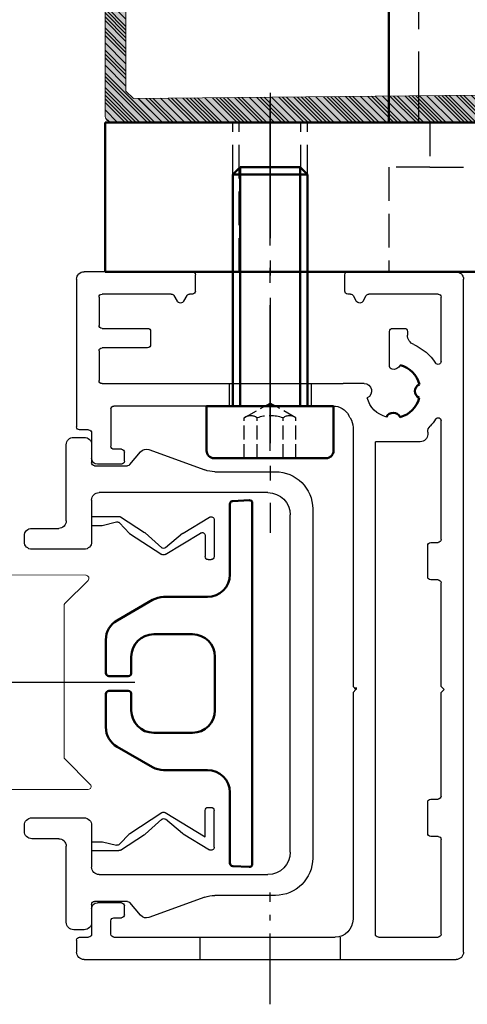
# Model space of a CAD drawing. Header units: inches. Extents: x 44881 to 156022, y 58140 to 83978.
# Tile 80 of 173: x 97431 to 97461, y 72364 to 72430. Entities that reach past the tile are written whole.
import ezdxf

# ---------------------------------------------------------------- set-up
doc = ezdxf.new("R2010")
doc.units = ezdxf.units.IN
for name, pattern in [('AM_DIN_F_W050', [6.25, 4.75, -1.5]), ('AM_DIN_F_W050x2', [3.125, 2.25, -0.875]), ('AM_DIN_G_W050', [13.75, 9.75, -1.5, 1, -1.5]), ('AM_DIN_G_W050x2', [6.875, 4.75, -0.875, 0.375, -0.875]), ('CENTER', [7, 4, -1, 1, -1])]:
    doc.linetypes.add(name, pattern=pattern)
for name, color, linetype, lineweight in [('!_A_01_TENKÁ', 8, 'Continuous', 13), ('_MB_kreskowanie_profile_0.00', 7, 'Continuous', 0), ('_MB_kreskowanie_profile_0.00 @ 1', 7, 'Continuous', 0), ('_MB_kreskowanie_profile_0.00 @ 1.5', 7, 'Continuous', 0), ('_MB_kreskowanie_profile_0.00 @ 10', 7, 'Continuous', 0), ('_MB_kreskowanie_profile_0.00 @ 100', 7, 'Continuous', 0), ('_MB_kreskowanie_profile_0.00 @ 2', 7, 'Continuous', 0), ('_MB_kreskowanie_profile_0.00 @ 2.5', 7, 'Continuous', 0), ('_MB_kreskowanie_profile_0.00 @ 20', 7, 'Continuous', 0), ('_MB_kreskowanie_profile_0.00 @ 25', 7, 'Continuous', 0), ('_MB_kreskowanie_profile_0.00 @ 4', 7, 'Continuous', 0), ('_MB_kreskowanie_profile_0.00 @ 5', 7, 'Continuous', 0), ('_MB_kreskowanie_profile_0.00 @ 50', 7, 'Continuous', 0), ('_MB_kreskowanie_profile_0.00 @ 8', 7, 'Continuous', 0), ('_MB_profile_0.2', 7, 'Continuous', 20), ('_MB_solid', 7, 'Continuous', 0), ('AM_0', 7, 'Continuous', 50), ('AM_3', 6, 'AM_DIN_F_W050', 25), ('AM_7', 4, 'AM_DIN_G_W050', 25), ('AM_8', 1, 'Continuous', 25), ('Bauseitig_AM_0', 9, 'Continuous', 50), ('Bauseitig_AM_3', 9, 'AM_DIN_F_W050', 25), ('Bauseitig_AM_7', 9, 'AM_DIN_G_W050', 25)]:
    doc.layers.add(name, color=color, linetype=linetype, lineweight=lineweight)
pattern_1 = [(45, (0, 0), (-2.5, 2.5), [])]
pattern_2 = [(45, (0, 0), (-5, 5), [])]
pattern_3 = [(45, (0, 0), (-6.25, 6.25), [])]
pattern_4 = [(45, (0, 0), (-12.5, 12.5), [])]
pattern_5 = [(45, (0, 0), (-25, 25), [])]
pattern_6 = [(45, (0, 0), (-0.375, 0.375), [])]
pattern_7 = [(45, (0, 0), (-0.5, 0.5), [])]
pattern_8 = [(45, (0, 0), (-0.625, 0.625), [])]
pattern_9 = [(45, (0, 0), (-1, 1), [])]
pattern_10 = [(45, (0, 0), (-1.25, 1.25), [])]
pattern_11 = [(45, (0, 0), (-2, 2), [])]

# ---------------------------------------------------------------- blocks, each defined once
blk = doc.blocks.new('*U1282')
at = {"layer": '_MB_kreskowanie_profile_0.00 @ 1'}
h = blk.add_hatch(dxfattribs=at)
h.set_pattern_fill('JIS_WOOD', color=256, scale=0.5)
edge = h.paths.add_edge_path()
edge.add_line((-23.091, -15.642), (-23.596, -15.142))
edge.add_line((-23.596, -15.142), (-23.596, -2.584))
edge.add_line((-23.596, -2.584), (-22.476, -2.178))
edge.add_line((-22.476, -2.178), (-22.425, -2.073))
edge.add_line((-22.425, -2.073), (-23.912, 2.524))
edge.add_line((-23.912, 2.524), (-24.521, 2.75))
edge.add_line((-24.521, 2.75), (-25, 2.75))
edge.add_line((-25, 2.75), (-25, -16.75))
edge.add_arc((-24.5, -16.75), 0.5, 180, 270)
edge.add_line((-24.5, -17.25), (24.5, -17.25))
edge.add_arc((24.5, -16.75), 0.5, 270, 360)
edge.add_line((25, -16.75), (25, 2.75))
edge.add_line((25, 2.75), (24.521, 2.75))
edge.add_line((24.521, 2.75), (23.912, 2.524))
edge.add_line((23.912, 2.524), (22.425, -2.073))
edge.add_line((22.425, -2.073), (22.476, -2.178))
edge.add_line((22.476, -2.178), (23.596, -2.584))
edge.add_line((23.596, -2.584), (23.596, -15.142))
edge.add_line((23.596, -15.142), (23.091, -15.642))
edge.add_line((23.091, -15.642), (0, -15.426))
edge.add_line((0, -15.426), (-23.091, -15.642))
at = {"layer": '_MB_kreskowanie_profile_0.00 @ 1.5'}
h = blk.add_hatch(dxfattribs=at)
h.set_pattern_fill('JIS_WOOD', color=256, scale=0.5)
h.set_pattern_definition(pattern_6)
edge = h.paths.add_edge_path()
edge.add_line((-23.091, -15.642), (-23.596, -15.142))
edge.add_line((-23.596, -15.142), (-23.596, -2.584))
edge.add_line((-23.596, -2.584), (-22.476, -2.178))
edge.add_line((-22.476, -2.178), (-22.425, -2.073))
edge.add_line((-22.425, -2.073), (-23.912, 2.524))
edge.add_line((-23.912, 2.524), (-24.521, 2.75))
edge.add_line((-24.521, 2.75), (-25, 2.75))
edge.add_line((-25, 2.75), (-25, -16.75))
edge.add_arc((-24.5, -16.75), 0.5, 180, 270)
edge.add_line((-24.5, -17.25), (24.5, -17.25))
edge.add_arc((24.5, -16.75), 0.5, 270, 360)
edge.add_line((25, -16.75), (25, 2.75))
edge.add_line((25, 2.75), (24.521, 2.75))
edge.add_line((24.521, 2.75), (23.912, 2.524))
edge.add_line((23.912, 2.524), (22.425, -2.073))
edge.add_line((22.425, -2.073), (22.476, -2.178))
edge.add_line((22.476, -2.178), (23.596, -2.584))
edge.add_line((23.596, -2.584), (23.596, -15.142))
edge.add_line((23.596, -15.142), (23.091, -15.642))
edge.add_line((23.091, -15.642), (0, -15.426))
edge.add_line((0, -15.426), (-23.091, -15.642))
at = {"layer": '_MB_kreskowanie_profile_0.00 @ 10'}
h = blk.add_hatch(dxfattribs=at)
h.set_pattern_fill('JIS_WOOD', color=256, scale=0.5)
h.set_pattern_definition(pattern_1)
edge = h.paths.add_edge_path()
edge.add_line((-23.091, -15.642), (-23.596, -15.142))
edge.add_line((-23.596, -15.142), (-23.596, -2.584))
edge.add_line((-23.596, -2.584), (-22.476, -2.178))
edge.add_line((-22.476, -2.178), (-22.425, -2.073))
edge.add_line((-22.425, -2.073), (-23.912, 2.524))
edge.add_line((-23.912, 2.524), (-24.521, 2.75))
edge.add_line((-24.521, 2.75), (-25, 2.75))
edge.add_line((-25, 2.75), (-25, -16.75))
edge.add_arc((-24.5, -16.75), 0.5, 180, 270)
edge.add_line((-24.5, -17.25), (24.5, -17.25))
edge.add_arc((24.5, -16.75), 0.5, 270, 360)
edge.add_line((25, -16.75), (25, 2.75))
edge.add_line((25, 2.75), (24.521, 2.75))
edge.add_line((24.521, 2.75), (23.912, 2.524))
edge.add_line((23.912, 2.524), (22.425, -2.073))
edge.add_line((22.425, -2.073), (22.476, -2.178))
edge.add_line((22.476, -2.178), (23.596, -2.584))
edge.add_line((23.596, -2.584), (23.596, -15.142))
edge.add_line((23.596, -15.142), (23.091, -15.642))
edge.add_line((23.091, -15.642), (0, -15.426))
edge.add_line((0, -15.426), (-23.091, -15.642))
at = {"layer": '_MB_kreskowanie_profile_0.00 @ 100'}
h = blk.add_hatch(dxfattribs=at)
h.set_pattern_fill('JIS_WOOD', color=256, scale=0.5)
h.set_pattern_definition(pattern_5)
edge = h.paths.add_edge_path()
edge.add_line((-23.091, -15.642), (-23.596, -15.142))
edge.add_line((-23.596, -15.142), (-23.596, -2.584))
edge.add_line((-23.596, -2.584), (-22.476, -2.178))
edge.add_line((-22.476, -2.178), (-22.425, -2.073))
edge.add_line((-22.425, -2.073), (-23.912, 2.524))
edge.add_line((-23.912, 2.524), (-24.521, 2.75))
edge.add_line((-24.521, 2.75), (-25, 2.75))
edge.add_line((-25, 2.75), (-25, -16.75))
edge.add_arc((-24.5, -16.75), 0.5, 180, 270)
edge.add_line((-24.5, -17.25), (24.5, -17.25))
edge.add_arc((24.5, -16.75), 0.5, 270, 360)
edge.add_line((25, -16.75), (25, 2.75))
edge.add_line((25, 2.75), (24.521, 2.75))
edge.add_line((24.521, 2.75), (23.912, 2.524))
edge.add_line((23.912, 2.524), (22.425, -2.073))
edge.add_line((22.425, -2.073), (22.476, -2.178))
edge.add_line((22.476, -2.178), (23.596, -2.584))
edge.add_line((23.596, -2.584), (23.596, -15.142))
edge.add_line((23.596, -15.142), (23.091, -15.642))
edge.add_line((23.091, -15.642), (0, -15.426))
edge.add_line((0, -15.426), (-23.091, -15.642))
at = {"layer": '_MB_kreskowanie_profile_0.00 @ 2'}
h = blk.add_hatch(dxfattribs=at)
h.set_pattern_fill('JIS_WOOD', color=256, scale=0.5)
h.set_pattern_definition(pattern_7)
edge = h.paths.add_edge_path()
edge.add_line((-23.091, -15.642), (-23.596, -15.142))
edge.add_line((-23.596, -15.142), (-23.596, -2.584))
edge.add_line((-23.596, -2.584), (-22.476, -2.178))
edge.add_line((-22.476, -2.178), (-22.425, -2.073))
edge.add_line((-22.425, -2.073), (-23.912, 2.524))
edge.add_line((-23.912, 2.524), (-24.521, 2.75))
edge.add_line((-24.521, 2.75), (-25, 2.75))
edge.add_line((-25, 2.75), (-25, -16.75))
edge.add_arc((-24.5, -16.75), 0.5, 180, 270)
edge.add_line((-24.5, -17.25), (24.5, -17.25))
edge.add_arc((24.5, -16.75), 0.5, 270, 360)
edge.add_line((25, -16.75), (25, 2.75))
edge.add_line((25, 2.75), (24.521, 2.75))
edge.add_line((24.521, 2.75), (23.912, 2.524))
edge.add_line((23.912, 2.524), (22.425, -2.073))
edge.add_line((22.425, -2.073), (22.476, -2.178))
edge.add_line((22.476, -2.178), (23.596, -2.584))
edge.add_line((23.596, -2.584), (23.596, -15.142))
edge.add_line((23.596, -15.142), (23.091, -15.642))
edge.add_line((23.091, -15.642), (0, -15.426))
edge.add_line((0, -15.426), (-23.091, -15.642))
at = {"layer": '_MB_kreskowanie_profile_0.00 @ 2.5'}
h = blk.add_hatch(dxfattribs=at)
h.set_pattern_fill('JIS_WOOD', color=256, scale=0.5)
h.set_pattern_definition(pattern_8)
edge = h.paths.add_edge_path()
edge.add_line((-23.091, -15.642), (-23.596, -15.142))
edge.add_line((-23.596, -15.142), (-23.596, -2.584))
edge.add_line((-23.596, -2.584), (-22.476, -2.178))
edge.add_line((-22.476, -2.178), (-22.425, -2.073))
edge.add_line((-22.425, -2.073), (-23.912, 2.524))
edge.add_line((-23.912, 2.524), (-24.521, 2.75))
edge.add_line((-24.521, 2.75), (-25, 2.75))
edge.add_line((-25, 2.75), (-25, -16.75))
edge.add_arc((-24.5, -16.75), 0.5, 180, 270)
edge.add_line((-24.5, -17.25), (24.5, -17.25))
edge.add_arc((24.5, -16.75), 0.5, 270, 360)
edge.add_line((25, -16.75), (25, 2.75))
edge.add_line((25, 2.75), (24.521, 2.75))
edge.add_line((24.521, 2.75), (23.912, 2.524))
edge.add_line((23.912, 2.524), (22.425, -2.073))
edge.add_line((22.425, -2.073), (22.476, -2.178))
edge.add_line((22.476, -2.178), (23.596, -2.584))
edge.add_line((23.596, -2.584), (23.596, -15.142))
edge.add_line((23.596, -15.142), (23.091, -15.642))
edge.add_line((23.091, -15.642), (0, -15.426))
edge.add_line((0, -15.426), (-23.091, -15.642))
at = {"layer": '_MB_kreskowanie_profile_0.00 @ 20'}
h = blk.add_hatch(dxfattribs=at)
h.set_pattern_fill('JIS_WOOD', color=256, scale=0.5)
h.set_pattern_definition(pattern_2)
edge = h.paths.add_edge_path()
edge.add_line((-23.091, -15.642), (-23.596, -15.142))
edge.add_line((-23.596, -15.142), (-23.596, -2.584))
edge.add_line((-23.596, -2.584), (-22.476, -2.178))
edge.add_line((-22.476, -2.178), (-22.425, -2.073))
edge.add_line((-22.425, -2.073), (-23.912, 2.524))
edge.add_line((-23.912, 2.524), (-24.521, 2.75))
edge.add_line((-24.521, 2.75), (-25, 2.75))
edge.add_line((-25, 2.75), (-25, -16.75))
edge.add_arc((-24.5, -16.75), 0.5, 180, 270)
edge.add_line((-24.5, -17.25), (24.5, -17.25))
edge.add_arc((24.5, -16.75), 0.5, 270, 360)
edge.add_line((25, -16.75), (25, 2.75))
edge.add_line((25, 2.75), (24.521, 2.75))
edge.add_line((24.521, 2.75), (23.912, 2.524))
edge.add_line((23.912, 2.524), (22.425, -2.073))
edge.add_line((22.425, -2.073), (22.476, -2.178))
edge.add_line((22.476, -2.178), (23.596, -2.584))
edge.add_line((23.596, -2.584), (23.596, -15.142))
edge.add_line((23.596, -15.142), (23.091, -15.642))
edge.add_line((23.091, -15.642), (0, -15.426))
edge.add_line((0, -15.426), (-23.091, -15.642))
at = {"layer": '_MB_kreskowanie_profile_0.00 @ 25'}
h = blk.add_hatch(dxfattribs=at)
h.set_pattern_fill('JIS_WOOD', color=256, scale=0.5)
h.set_pattern_definition(pattern_3)
edge = h.paths.add_edge_path()
edge.add_line((-23.091, -15.642), (-23.596, -15.142))
edge.add_line((-23.596, -15.142), (-23.596, -2.584))
edge.add_line((-23.596, -2.584), (-22.476, -2.178))
edge.add_line((-22.476, -2.178), (-22.425, -2.073))
edge.add_line((-22.425, -2.073), (-23.912, 2.524))
edge.add_line((-23.912, 2.524), (-24.521, 2.75))
edge.add_line((-24.521, 2.75), (-25, 2.75))
edge.add_line((-25, 2.75), (-25, -16.75))
edge.add_arc((-24.5, -16.75), 0.5, 180, 270)
edge.add_line((-24.5, -17.25), (24.5, -17.25))
edge.add_arc((24.5, -16.75), 0.5, 270, 360)
edge.add_line((25, -16.75), (25, 2.75))
edge.add_line((25, 2.75), (24.521, 2.75))
edge.add_line((24.521, 2.75), (23.912, 2.524))
edge.add_line((23.912, 2.524), (22.425, -2.073))
edge.add_line((22.425, -2.073), (22.476, -2.178))
edge.add_line((22.476, -2.178), (23.596, -2.584))
edge.add_line((23.596, -2.584), (23.596, -15.142))
edge.add_line((23.596, -15.142), (23.091, -15.642))
edge.add_line((23.091, -15.642), (0, -15.426))
edge.add_line((0, -15.426), (-23.091, -15.642))
at = {"layer": '_MB_kreskowanie_profile_0.00 @ 4'}
h = blk.add_hatch(dxfattribs=at)
h.set_pattern_fill('JIS_WOOD', color=256, scale=0.5)
h.set_pattern_definition(pattern_9)
edge = h.paths.add_edge_path()
edge.add_line((-23.091, -15.642), (-23.596, -15.142))
edge.add_line((-23.596, -15.142), (-23.596, -2.584))
edge.add_line((-23.596, -2.584), (-22.476, -2.178))
edge.add_line((-22.476, -2.178), (-22.425, -2.073))
edge.add_line((-22.425, -2.073), (-23.912, 2.524))
edge.add_line((-23.912, 2.524), (-24.521, 2.75))
edge.add_line((-24.521, 2.75), (-25, 2.75))
edge.add_line((-25, 2.75), (-25, -16.75))
edge.add_arc((-24.5, -16.75), 0.5, 180, 270)
edge.add_line((-24.5, -17.25), (24.5, -17.25))
edge.add_arc((24.5, -16.75), 0.5, 270, 360)
edge.add_line((25, -16.75), (25, 2.75))
edge.add_line((25, 2.75), (24.521, 2.75))
edge.add_line((24.521, 2.75), (23.912, 2.524))
edge.add_line((23.912, 2.524), (22.425, -2.073))
edge.add_line((22.425, -2.073), (22.476, -2.178))
edge.add_line((22.476, -2.178), (23.596, -2.584))
edge.add_line((23.596, -2.584), (23.596, -15.142))
edge.add_line((23.596, -15.142), (23.091, -15.642))
edge.add_line((23.091, -15.642), (0, -15.426))
edge.add_line((0, -15.426), (-23.091, -15.642))
at = {"layer": '_MB_kreskowanie_profile_0.00 @ 5'}
h = blk.add_hatch(dxfattribs=at)
h.set_pattern_fill('JIS_WOOD', color=256, scale=0.5)
h.set_pattern_definition(pattern_10)
edge = h.paths.add_edge_path()
edge.add_line((-23.091, -15.642), (-23.596, -15.142))
edge.add_line((-23.596, -15.142), (-23.596, -2.584))
edge.add_line((-23.596, -2.584), (-22.476, -2.178))
edge.add_line((-22.476, -2.178), (-22.425, -2.073))
edge.add_line((-22.425, -2.073), (-23.912, 2.524))
edge.add_line((-23.912, 2.524), (-24.521, 2.75))
edge.add_line((-24.521, 2.75), (-25, 2.75))
edge.add_line((-25, 2.75), (-25, -16.75))
edge.add_arc((-24.5, -16.75), 0.5, 180, 270)
edge.add_line((-24.5, -17.25), (24.5, -17.25))
edge.add_arc((24.5, -16.75), 0.5, 270, 360)
edge.add_line((25, -16.75), (25, 2.75))
edge.add_line((25, 2.75), (24.521, 2.75))
edge.add_line((24.521, 2.75), (23.912, 2.524))
edge.add_line((23.912, 2.524), (22.425, -2.073))
edge.add_line((22.425, -2.073), (22.476, -2.178))
edge.add_line((22.476, -2.178), (23.596, -2.584))
edge.add_line((23.596, -2.584), (23.596, -15.142))
edge.add_line((23.596, -15.142), (23.091, -15.642))
edge.add_line((23.091, -15.642), (0, -15.426))
edge.add_line((0, -15.426), (-23.091, -15.642))
at = {"layer": '_MB_kreskowanie_profile_0.00 @ 50'}
h = blk.add_hatch(dxfattribs=at)
h.set_pattern_fill('JIS_WOOD', color=256, scale=0.5)
h.set_pattern_definition(pattern_4)
edge = h.paths.add_edge_path()
edge.add_line((-23.091, -15.642), (-23.596, -15.142))
edge.add_line((-23.596, -15.142), (-23.596, -2.584))
edge.add_line((-23.596, -2.584), (-22.476, -2.178))
edge.add_line((-22.476, -2.178), (-22.425, -2.073))
edge.add_line((-22.425, -2.073), (-23.912, 2.524))
edge.add_line((-23.912, 2.524), (-24.521, 2.75))
edge.add_line((-24.521, 2.75), (-25, 2.75))
edge.add_line((-25, 2.75), (-25, -16.75))
edge.add_arc((-24.5, -16.75), 0.5, 180, 270)
edge.add_line((-24.5, -17.25), (24.5, -17.25))
edge.add_arc((24.5, -16.75), 0.5, 270, 360)
edge.add_line((25, -16.75), (25, 2.75))
edge.add_line((25, 2.75), (24.521, 2.75))
edge.add_line((24.521, 2.75), (23.912, 2.524))
edge.add_line((23.912, 2.524), (22.425, -2.073))
edge.add_line((22.425, -2.073), (22.476, -2.178))
edge.add_line((22.476, -2.178), (23.596, -2.584))
edge.add_line((23.596, -2.584), (23.596, -15.142))
edge.add_line((23.596, -15.142), (23.091, -15.642))
edge.add_line((23.091, -15.642), (0, -15.426))
edge.add_line((0, -15.426), (-23.091, -15.642))
at = {"layer": '_MB_kreskowanie_profile_0.00 @ 8'}
h = blk.add_hatch(dxfattribs=at)
h.set_pattern_fill('JIS_WOOD', color=256, scale=0.5)
h.set_pattern_definition(pattern_11)
edge = h.paths.add_edge_path()
edge.add_line((-23.091, -15.642), (-23.596, -15.142))
edge.add_line((-23.596, -15.142), (-23.596, -2.584))
edge.add_line((-23.596, -2.584), (-22.476, -2.178))
edge.add_line((-22.476, -2.178), (-22.425, -2.073))
edge.add_line((-22.425, -2.073), (-23.912, 2.524))
edge.add_line((-23.912, 2.524), (-24.521, 2.75))
edge.add_line((-24.521, 2.75), (-25, 2.75))
edge.add_line((-25, 2.75), (-25, -16.75))
edge.add_arc((-24.5, -16.75), 0.5, 180, 270)
edge.add_line((-24.5, -17.25), (24.5, -17.25))
edge.add_arc((24.5, -16.75), 0.5, 270, 360)
edge.add_line((25, -16.75), (25, 2.75))
edge.add_line((25, 2.75), (24.521, 2.75))
edge.add_line((24.521, 2.75), (23.912, 2.524))
edge.add_line((23.912, 2.524), (22.425, -2.073))
edge.add_line((22.425, -2.073), (22.476, -2.178))
edge.add_line((22.476, -2.178), (23.596, -2.584))
edge.add_line((23.596, -2.584), (23.596, -15.142))
edge.add_line((23.596, -15.142), (23.091, -15.642))
edge.add_line((23.091, -15.642), (0, -15.426))
edge.add_line((0, -15.426), (-23.091, -15.642))
blk = doc.blocks.new('*U1283')
at = {"layer": '_MB_kreskowanie_profile_0.00 @ 1'}
h = blk.add_hatch(dxfattribs=at)
h.set_pattern_fill('JIS_WOOD', color=256, scale=0.5)
h.paths.add_polyline_path([(-23.091, -15.642), (-23.596, -15.142), (-23.596, -2.584), (-22.476, -2.178), (-22.425, -2.073), (-23.708, 2.488), (-24.521, 2.75), (-25, 2.75), (-25, -16.75, 0.414214), (-24.5, -17.25), (24.5, -17.25, 0.414214), (25, -16.75), (25, 2.75), (24.521, 2.75), (23.708, 2.488), (22.425, -2.073), (22.476, -2.178), (23.596, -2.584), (23.596, -15.142), (23.091, -15.642), (0, -15.426)])
at = {"layer": '_MB_kreskowanie_profile_0.00 @ 1.5'}
h = blk.add_hatch(dxfattribs=at)
h.set_pattern_fill('JIS_WOOD', color=256, scale=0.5)
h.set_pattern_definition(pattern_6)
h.paths.add_polyline_path([(-23.091, -15.642), (-23.596, -15.142), (-23.596, -2.584), (-22.476, -2.178), (-22.425, -2.073), (-23.708, 2.488), (-24.521, 2.75), (-25, 2.75), (-25, -16.75, 0.414214), (-24.5, -17.25), (24.5, -17.25, 0.414214), (25, -16.75), (25, 2.75), (24.521, 2.75), (23.708, 2.488), (22.425, -2.073), (22.476, -2.178), (23.596, -2.584), (23.596, -15.142), (23.091, -15.642), (0, -15.426)])
at = {"layer": '_MB_kreskowanie_profile_0.00 @ 10'}
h = blk.add_hatch(dxfattribs=at)
h.set_pattern_fill('JIS_WOOD', color=256, scale=0.5)
h.set_pattern_definition(pattern_1)
h.paths.add_polyline_path([(-23.091, -15.642), (-23.596, -15.142), (-23.596, -2.584), (-22.476, -2.178), (-22.425, -2.073), (-23.708, 2.488), (-24.521, 2.75), (-25, 2.75), (-25, -16.75, 0.414214), (-24.5, -17.25), (24.5, -17.25, 0.414214), (25, -16.75), (25, 2.75), (24.521, 2.75), (23.708, 2.488), (22.425, -2.073), (22.476, -2.178), (23.596, -2.584), (23.596, -15.142), (23.091, -15.642), (0, -15.426)])
at = {"layer": '_MB_kreskowanie_profile_0.00 @ 100'}
h = blk.add_hatch(dxfattribs=at)
h.set_pattern_fill('JIS_WOOD', color=256, scale=0.5)
h.set_pattern_definition(pattern_5)
h.paths.add_polyline_path([(-23.091, -15.642), (-23.596, -15.142), (-23.596, -2.584), (-22.476, -2.178), (-22.425, -2.073), (-23.708, 2.488), (-24.521, 2.75), (-25, 2.75), (-25, -16.75, 0.414214), (-24.5, -17.25), (24.5, -17.25, 0.414214), (25, -16.75), (25, 2.75), (24.521, 2.75), (23.708, 2.488), (22.425, -2.073), (22.476, -2.178), (23.596, -2.584), (23.596, -15.142), (23.091, -15.642), (0, -15.426)])
at = {"layer": '_MB_kreskowanie_profile_0.00 @ 2'}
h = blk.add_hatch(dxfattribs=at)
h.set_pattern_fill('JIS_WOOD', color=256, scale=0.5)
h.set_pattern_definition(pattern_7)
h.paths.add_polyline_path([(-23.091, -15.642), (-23.596, -15.142), (-23.596, -2.584), (-22.476, -2.178), (-22.425, -2.073), (-23.708, 2.488), (-24.521, 2.75), (-25, 2.75), (-25, -16.75, 0.414214), (-24.5, -17.25), (24.5, -17.25, 0.414214), (25, -16.75), (25, 2.75), (24.521, 2.75), (23.708, 2.488), (22.425, -2.073), (22.476, -2.178), (23.596, -2.584), (23.596, -15.142), (23.091, -15.642), (0, -15.426)])
at = {"layer": '_MB_kreskowanie_profile_0.00 @ 2.5'}
h = blk.add_hatch(dxfattribs=at)
h.set_pattern_fill('JIS_WOOD', color=256, scale=0.5)
h.set_pattern_definition(pattern_8)
h.paths.add_polyline_path([(-23.091, -15.642), (-23.596, -15.142), (-23.596, -2.584), (-22.476, -2.178), (-22.425, -2.073), (-23.708, 2.488), (-24.521, 2.75), (-25, 2.75), (-25, -16.75, 0.414214), (-24.5, -17.25), (24.5, -17.25, 0.414214), (25, -16.75), (25, 2.75), (24.521, 2.75), (23.708, 2.488), (22.425, -2.073), (22.476, -2.178), (23.596, -2.584), (23.596, -15.142), (23.091, -15.642), (0, -15.426)])
at = {"layer": '_MB_kreskowanie_profile_0.00 @ 20'}
h = blk.add_hatch(dxfattribs=at)
h.set_pattern_fill('JIS_WOOD', color=256, scale=0.5)
h.set_pattern_definition(pattern_2)
h.paths.add_polyline_path([(-23.091, -15.642), (-23.596, -15.142), (-23.596, -2.584), (-22.476, -2.178), (-22.425, -2.073), (-23.708, 2.488), (-24.521, 2.75), (-25, 2.75), (-25, -16.75, 0.414214), (-24.5, -17.25), (24.5, -17.25, 0.414214), (25, -16.75), (25, 2.75), (24.521, 2.75), (23.708, 2.488), (22.425, -2.073), (22.476, -2.178), (23.596, -2.584), (23.596, -15.142), (23.091, -15.642), (0, -15.426)])
at = {"layer": '_MB_kreskowanie_profile_0.00 @ 25'}
h = blk.add_hatch(dxfattribs=at)
h.set_pattern_fill('JIS_WOOD', color=256, scale=0.5)
h.set_pattern_definition(pattern_3)
h.paths.add_polyline_path([(-23.091, -15.642), (-23.596, -15.142), (-23.596, -2.584), (-22.476, -2.178), (-22.425, -2.073), (-23.708, 2.488), (-24.521, 2.75), (-25, 2.75), (-25, -16.75, 0.414214), (-24.5, -17.25), (24.5, -17.25, 0.414214), (25, -16.75), (25, 2.75), (24.521, 2.75), (23.708, 2.488), (22.425, -2.073), (22.476, -2.178), (23.596, -2.584), (23.596, -15.142), (23.091, -15.642), (0, -15.426)])
at = {"layer": '_MB_kreskowanie_profile_0.00 @ 4'}
h = blk.add_hatch(dxfattribs=at)
h.set_pattern_fill('JIS_WOOD', color=256, scale=0.5)
h.set_pattern_definition(pattern_9)
h.paths.add_polyline_path([(-23.091, -15.642), (-23.596, -15.142), (-23.596, -2.584), (-22.476, -2.178), (-22.425, -2.073), (-23.708, 2.488), (-24.521, 2.75), (-25, 2.75), (-25, -16.75, 0.414214), (-24.5, -17.25), (24.5, -17.25, 0.414214), (25, -16.75), (25, 2.75), (24.521, 2.75), (23.708, 2.488), (22.425, -2.073), (22.476, -2.178), (23.596, -2.584), (23.596, -15.142), (23.091, -15.642), (0, -15.426)])
at = {"layer": '_MB_kreskowanie_profile_0.00 @ 5'}
h = blk.add_hatch(dxfattribs=at)
h.set_pattern_fill('JIS_WOOD', color=256, scale=0.5)
h.set_pattern_definition(pattern_10)
h.paths.add_polyline_path([(-23.091, -15.642), (-23.596, -15.142), (-23.596, -2.584), (-22.476, -2.178), (-22.425, -2.073), (-23.708, 2.488), (-24.521, 2.75), (-25, 2.75), (-25, -16.75, 0.414214), (-24.5, -17.25), (24.5, -17.25, 0.414214), (25, -16.75), (25, 2.75), (24.521, 2.75), (23.708, 2.488), (22.425, -2.073), (22.476, -2.178), (23.596, -2.584), (23.596, -15.142), (23.091, -15.642), (0, -15.426)])
at = {"layer": '_MB_kreskowanie_profile_0.00 @ 50'}
h = blk.add_hatch(dxfattribs=at)
h.set_pattern_fill('JIS_WOOD', color=256, scale=0.5)
h.set_pattern_definition(pattern_4)
h.paths.add_polyline_path([(-23.091, -15.642), (-23.596, -15.142), (-23.596, -2.584), (-22.476, -2.178), (-22.425, -2.073), (-23.708, 2.488), (-24.521, 2.75), (-25, 2.75), (-25, -16.75, 0.414214), (-24.5, -17.25), (24.5, -17.25, 0.414214), (25, -16.75), (25, 2.75), (24.521, 2.75), (23.708, 2.488), (22.425, -2.073), (22.476, -2.178), (23.596, -2.584), (23.596, -15.142), (23.091, -15.642), (0, -15.426)])
at = {"layer": '_MB_kreskowanie_profile_0.00 @ 8'}
h = blk.add_hatch(dxfattribs=at)
h.set_pattern_fill('JIS_WOOD', color=256, scale=0.5)
h.set_pattern_definition(pattern_11)
h.paths.add_polyline_path([(-23.091, -15.642), (-23.596, -15.142), (-23.596, -2.584), (-22.476, -2.178), (-22.425, -2.073), (-23.708, 2.488), (-24.521, 2.75), (-25, 2.75), (-25, -16.75, 0.414214), (-24.5, -17.25), (24.5, -17.25, 0.414214), (25, -16.75), (25, 2.75), (24.521, 2.75), (23.708, 2.488), (22.425, -2.073), (22.476, -2.178), (23.596, -2.584), (23.596, -15.142), (23.091, -15.642), (0, -15.426)])
blk = doc.blocks.new('-K417892X')
at = {"layer": '_MB_solid'}
h = blk.add_hatch(color=256, dxfattribs=at)
h.dxf.hatch_style = 1
h.paths.add_polyline_path([(-25, -16.75, 0.414214), (-24.5, -17.25), (24.5, -17.25, 0.414214), (25, -16.75), (25, 2.75), (24.521, 2.75), (23.708, 2.488), (22.425, -2.073), (22.476, -2.178), (23.596, -2.584), (23.596, -15.142), (23.091, -15.642), (0, -15.426), (-23.091, -15.642), (-23.596, -15.142), (-23.596, -2.584), (-22.476, -2.178), (-22.425, -2.073), (-23.708, 2.488), (-24.521, 2.75), (-25, 2.75)])
at = {"layer": '_MB_profile_0.2'}
blk.add_lwpolyline([(-23.708, 2.488), (-24.521, 2.75), (-25, 2.75), (-25, -16.75, 0.414214), (-24.5, -17.25), (24.5, -17.25, 0.414214), (25, -16.75), (25, 2.75), (24.521, 2.75), (23.708, 2.488), (22.425, -2.073), (22.476, -2.178), (23.596, -2.584), (23.596, -15.142), (23.091, -15.642), (0, -15.426), (-23.091, -15.642), (-23.596, -15.142), (-23.596, -2.584), (-22.476, -2.178), (-22.425, -2.073)], format="xyb", close=True, dxfattribs=at)
at = {"layer": '_MB_kreskowanie_profile_0.00', "color": 7}
for name in ['*U1282', '*U1283']:
    blk.add_blockref(name, (0, 0), dxfattribs=at)
blk = doc.blocks.new('-K417890X+K417892X')
blk.add_blockref('-K417892X', (0, -2.75))
blk = doc.blocks.new('*U130')
blk.add_blockref('-K417890X+K417892X', (0, 0))
blk = doc.blocks.new('o')
at = {"color": 7, "linetype": 'Continuous'}
for p, q in [((350.75, -72.281), (375.65, -72.281)), ((350.25, -73.581), (350.25, -72.781)), ((376.15, -72.781), (376.15, -117.881)), ((350.45, -73.781), (351.05, -73.781)), ((352.75, -73.781), (367.55, -73.781)), ((370.45, -73.781), (374.45, -73.781)), ((351.25, -75.681), (351.25, -73.981)), ((352.55, -73.981), (352.55, -74.881)), ((370.25, -73.981), (370.25, -106.981)), ((374.65, -73.981), (374.65, -80.331)), ((352.75, -75.081), (353.25, -75.081)), ((368.75, -90.181), (368.75, -74.981)), ((353.45, -75.281), (353.45, -75.881)), ((353.25, -76.081), (351.65, -76.081)), ((373.75, -80.731), (373.75, -82.831)), ((374.45, -80.531), (373.95, -80.531)), ((373.95, -83.031), (374.45, -83.031)), ((374.65, -83.231), (374.65, -90.181)), ((368.75, -90.181), (368.95, -90.381)), ((368.95, -90.381), (368.75, -90.581)), ((374.65, -90.181), (374.85, -90.381)), ((374.85, -90.381), (374.65, -90.581)), ((368.75, -107.942), (368.75, -90.581)), ((374.65, -90.581), (374.65, -97.531)), ((373.75, -97.931), (373.75, -100.031)), ((374.45, -97.731), (373.95, -97.731)), ((373.95, -100.231), (374.45, -100.231)), ((374.65, -100.431), (374.65, -108.391)), ((353.25, -105.481), (351.65, -105.481)), ((351.25, -107.581), (351.25, -105.881)), ((353.45, -105.681), (353.45, -106.281)), ((352.55, -109.181), (352.55, -106.681)), ((353.25, -106.481), (352.75, -106.481)), ((373.25, -106.981), (370.25, -106.981)), ((373.75, -107.634), (373.75, -107.481)), ((350.25, -117.881), (350.25, -107.981)), ((351.05, -107.781), (350.45, -107.781)), ((363, -109.381), (352.75, -109.381)), ((363, -109.381), (363.2, -109.581)), ((363.2, -109.581), (363.4, -109.381)), ((367.41, -109.381), (363.4, -109.381)), ((351.75, -113.081), (351.75, -111.081)), ((351.95, -110.881), (368.087, -110.881)), ((369.498, -110.888), (368.087, -110.882)), ((371.2, -112.037), (371.2, -114.381)), ((374.65, -112.371), (374.65, -116.681)), ((355, -113.281), (351.95, -113.281)), ((355.2, -114.381), (355.2, -113.481)), ((372.4, -114.381), (372.4, -114.135)), ((351.75, -116.681), (351.75, -114.781)), ((351.95, -114.581), (355, -114.581)), ((371.4, -114.581), (372.2, -114.581)), ((356.758, -116.781), (356.97, -116.414)), ((357.43, -116.414), (357.642, -116.781)), ((368.758, -116.781), (368.97, -116.414)), ((369.43, -116.414), (369.642, -116.781)), ((356.584, -116.881), (351.95, -116.881)), ((358, -116.881), (357.815, -116.881)), ((358.2, -117.081), (358.2, -118.181)), ((368.2, -117.081), (368.2, -118.181)), ((368.584, -116.881), (368.4, -116.881)), ((374.45, -116.881), (369.815, -116.881)), ((358, -118.381), (350.75, -118.381)), ((375.65, -118.381), (368.4, -118.381))]:
    blk.add_line(p, q, dxfattribs=at)
for centre, radius, start, end in [((350.75, -72.781), 0.5, 90, 180), ((375.65, -72.781), 0.5, 0, 90), ((350.45, -73.581), 0.2, 180, 270), ((351.05, -73.981), 0.2, 0, 90), ((352.75, -73.981), 0.2, 90, 180), ((367.55, -74.981), 1.2, 0, 90), ((370.45, -73.981), 0.2, 90, 180), ((374.45, -73.981), 0.2, 0, 90), ((352.75, -74.881), 0.2, 180, 270), ((353.25, -75.281), 0.2, 0, 90), ((351.65, -75.681), 0.4, 180, 270), ((353.25, -75.881), 0.2, 270, 0), ((374.45, -80.331), 0.2, 270, 0), ((373.95, -80.731), 0.2, 90, 180), ((373.95, -82.831), 0.2, 180, 270), ((374.45, -83.231), 0.2, 0, 90), ((374.45, -97.531), 0.2, 270, 0), ((373.95, -97.931), 0.2, 90, 180), ((373.95, -100.031), 0.2, 180, 270), ((374.45, -100.431), 0.2, 0, 90), ((351.65, -105.881), 0.4, 90, 180), ((353.25, -105.681), 0.2, 0, 90), ((352.75, -106.681), 0.2, 90, 180), ((353.25, -106.281), 0.2, 270, 0), ((373.25, -107.481), 0.5, 0, 90), ((350.45, -107.981), 0.2, 90, 180), ((351.05, -107.581), 0.2, 270, 0), ((367.55, -107.942), 1.2, 327.976, 0), ((374.33, -107.634), 0.58, 180, 223.64599), ((371.45, -110.381), 3.4, 33.55731, 43.64599), ((367.41, -108.181), 1.2, 270, 331.42812), ((371.45, -110.381), 3.4, 147.976, 151.42812), ((371.45, -110.381), 1.8, 104.82598, 165.57303), ((374.45, -108.391), 0.2, 213.55731, 0), ((352.75, -109.181), 0.2, 180, 270), ((369.5, -110.388), 0.5, 269.78, 65.57519), ((351.95, -111.081), 0.2, 90, 180), ((371.4, -112.037), 0.2, 100.86354, 180), ((371.457, -112.333), 0.501, 24.94785, 100.86354), ((374.45, -112.371), 0.2, 0, 146.44269), ((371.45, -110.381), 3.4, 293.73074, 326.44269), ((351.95, -113.081), 0.2, 180, 270), ((355, -113.481), 0.2, 0, 90), ((373.1, -114.135), 0.7, 113.73074, 180), ((351.95, -114.781), 0.2, 90, 180), ((355, -114.381), 0.2, 270, 0), ((371.4, -114.381), 0.2, 180, 270), ((372.2, -114.381), 0.2, 270, 0), ((351.95, -116.681), 0.2, 180, 270), ((356.584, -116.681), 0.2, 270, 330), ((357.2, -116.547), 0.266, 30, 150), ((357.815, -116.681), 0.2, 210, 270), ((368.584, -116.681), 0.2, 270, 330), ((369.2, -116.547), 0.266, 30, 150), ((369.815, -116.681), 0.2, 210, 270), ((374.45, -116.681), 0.2, 270, 0), ((358, -117.081), 0.2, 0, 90), ((368.4, -117.081), 0.2, 90, 180), ((350.75, -117.881), 0.5, 180, 270), ((375.65, -117.881), 0.5, 270, 0), ((358, -118.181), 0.2, 270, 0), ((368.4, -118.181), 0.2, 180, 270)]:
    blk.add_arc(centre, radius, start, end, dxfattribs=at)
at = {"layer": 'AM_0', "color": 7, "linetype": 'CENTER'}
blk.add_line((368.95, -90.381), (368.95, -90.52), dxfattribs=at)
at = {"layer": 'AM_0', "color": 7, "linetype": 'Continuous'}
for centre, radius, start, end in [((371.443, -108.431), 0.5, 204.82383, 335.57519), ((371.45, -110.381), 1.8, 14.82598, 75.57303), ((373.4, -110.375), 0.5, 114.82383, 245.57519), ((371.45, -110.381), 1.8, 284.85131, 345.57303)]:
    blk.add_arc(centre, radius, start, end, dxfattribs=at)
blk = doc.blocks.new('clipprofil_zu')
at = {"color": 7, "linetype": 'Continuous'}
for p, q in [((67.71, 248.26), (66.91, 248.26)), ((106.51, 248.26), (105.71, 248.26)), ((65.91, 247.26), (65.91, 243.66)), ((68.71, 240.26), (68.71, 247.26)), ((104.71, 247.26), (104.71, 240.26)), ((107.51, 243.66), (107.51, 247.26)), ((53.71, 241.66), (53.71, 240.26)), ((64.91, 242.66), (54.71, 242.66)), ((118.71, 242.66), (108.51, 242.66)), ((119.71, 240.26), (119.71, 241.66)), ((54.71, 239.26), (57.11, 239.26)), ((62.11, 239.26), (67.71, 239.26)), ((64.31, 239.26), (64.31, 235.61)), ((65.51, 239.26), (65.51, 237.84)), ((105.71, 239.26), (111.31, 239.26)), ((107.91, 239.26), (107.91, 237.89)), ((109.11, 239.26), (109.11, 235.61)), ((116.31, 239.26), (118.71, 239.26)), ((57.51, 238.86), (57.51, 234.45)), ((61.11, 215.66), (61.11, 238.26)), ((65.51, 237.84), (65.05, 235.92)), ((107.92, 237.8), (108.36, 235.92)), ((112.31, 238.26), (112.31, 215.66)), ((115.91, 234.45), (115.91, 238.86)), ((64.37, 235.39), (66.47, 232.16)), ((65.17, 235.54), (66.59, 234.17)), ((108.24, 235.54), (106.85, 234.2)), ((109.04, 235.39), (106.94, 232.16)), ((57.36, 234.14), (55.64, 232.7)), ((66.59, 234.17), (69.4, 229.85)), ((106.79, 234.13), (104.01, 229.85)), ((117.77, 232.7), (116.05, 234.14)), ((55.34, 231.59), (58.06, 224.12)), ((68.5, 229.88), (66.51, 232.11)), ((104.91, 229.88), (106.91, 232.11)), ((115.35, 224.12), (118.07, 231.59)), ((69.4, 229.42), (66.53, 224.67)), ((66.59, 227.07), (68.5, 229.36)), ((104.01, 229.42), (107.24, 224.06)), ((106.82, 227.07), (104.91, 229.36)), ((66.55, 227.02), (64.4, 223.47)), ((106.86, 227.02), (109.01, 223.47)), ((66.87, 224.06), (69.7, 224.06)), ((70.1, 223.66), (70.1, 223.26)), ((103.31, 223.66), (103.31, 223.26)), ((107.24, 224.06), (103.71, 224.06)), ((58.31, 222.75), (58.31, 214.66)), ((64.75, 222.86), (69.7, 222.86)), ((108.66, 222.86), (103.71, 222.86)), ((115.11, 214.66), (115.11, 222.75)), ((109.31, 212.66), (64.11, 212.66)), ((63.31, 209.66), (110.11, 209.66))]:
    blk.add_line(p, q, dxfattribs=at)
for centre, radius, start, end in [((66.91, 247.26), 1, 90, 180), ((67.71, 247.26), 1, 0, 90), ((105.71, 247.26), 1, 90, 180), ((106.51, 247.26), 1, 0, 90), ((64.91, 243.66), 1, 270, 0), ((108.51, 243.66), 1, 180, 270), ((54.71, 241.66), 1, 90, 180), ((118.71, 241.66), 1, 0, 90), ((54.71, 240.26), 1, 180, 270), ((67.71, 240.26), 1, 270, 0), ((105.71, 240.26), 1, 180, 270), ((118.71, 240.26), 1, 270, 0), ((57.11, 238.86), 0.4, 0, 90), ((62.11, 238.26), 1, 90, 180), ((111.31, 238.26), 1, 0, 90), ((116.31, 238.86), 0.4, 90, 180), ((108.31, 237.89), 0.4, 180, 193.2), ((64.71, 235.61), 0.4, 180, 213), ((65.44, 235.82), 0.4, 166.8, 226.2), ((107.97, 235.82), 0.4, 313.8, 13.2), ((108.71, 235.61), 0.4, 327, 0), ((57.11, 234.45), 0.4, 310, 0), ((107.13, 233.91), 0.4, 133.8, 147), ((116.31, 234.45), 0.4, 180, 230), ((56.28, 231.93), 1, 130, 200), ((117.13, 231.93), 1, 340, 50), ((66.8, 232.37), 0.4, 213, 221.8143), ((106.61, 232.37), 0.4, 318.1857, 327), ((68.2, 229.62), 0.4, 320.0311, 41.8143), ((69.06, 229.63), 0.4, 328.8453, 33), ((104.35, 229.63), 0.4, 147, 211.1547), ((105.21, 229.62), 0.4, 138.1857, 219.9689), ((66.89, 226.81), 0.4, 140.0311, 148.8453), ((106.52, 226.81), 0.4, 31.1547, 39.9689), ((66.87, 224.46), 0.4, 148.8453, 270), ((54.31, 222.75), 4, 0, 20), ((64.75, 223.26), 0.4, 148.8453, 270), ((69.7, 223.66), 0.4, 0, 90), ((69.7, 223.26), 0.4, 270, 0), ((103.71, 223.66), 0.4, 90, 180), ((103.71, 223.26), 0.4, 180, 270), ((108.66, 223.26), 0.4, 270, 31.1547), ((119.11, 222.75), 4, 160, 180), ((64.11, 215.66), 3, 180, 270), ((109.31, 215.66), 3, 270, 0), ((63.31, 214.66), 5, 180, 270), ((110.11, 214.66), 5, 270, 0)]:
    blk.add_arc(centre, radius, start, end, dxfattribs=at)
blk = doc.blocks.new('Inlay_Screen_2')
at = {"color": 7, "linetype": 'Continuous'}
for p, q in [((8366.763, 6300.967), (8366.763, 6296.235)), ((8366.953, 6301.167), (8368.053, 6301.224)), ((8368.263, 6276.846), (8368.263, 6301.025)), ((8361.579, 6294.534), (8359.213, 6293.168)), ((8365.263, 6294.735), (8362.329, 6294.735)), ((8358.463, 6291.869), (8358.463, 6289.635)), ((8361.663, 6292.235), (8364.263, 6292.235)), ((8360.163, 6289.635), (8360.163, 6290.735)), ((8365.763, 6290.735), (8365.763, 6287.135)), ((8358.663, 6289.435), (8359.963, 6289.435)), ((8359.963, 6288.435), (8358.663, 6288.435)), ((8358.463, 6288.235), (8358.463, 6286.001)), ((8360.163, 6287.135), (8360.163, 6288.235)), ((8364.263, 6285.635), (8361.663, 6285.635)), ((8359.213, 6284.702), (8361.579, 6283.336)), ((8362.329, 6283.135), (8365.263, 6283.135)), ((8366.763, 6281.635), (8366.763, 6276.904)), ((8368.053, 6276.646), (8366.953, 6276.704))]:
    blk.add_line(p, q, dxfattribs=at)
for centre, radius, start, end in [((8366.963, 6300.967), 0.2, 93, 180), ((8368.063, 6301.025), 0.2, 0, 93), ((8365.263, 6296.235), 1.5, 270, 0), ((8362.329, 6293.235), 1.5, 90, 120), ((8359.963, 6291.869), 1.5, 120, 180), ((8361.663, 6290.735), 1.5, 90, 180), ((8364.263, 6290.735), 1.5, 0, 90), ((8358.663, 6289.635), 0.2, 180, 270), ((8359.963, 6289.635), 0.2, 270, 0), ((8358.663, 6288.235), 0.2, 90, 180), ((8359.963, 6288.235), 0.2, 0, 90), ((8361.663, 6287.135), 1.5, 180, 270), ((8364.263, 6287.135), 1.5, 270, 0), ((8359.963, 6286.001), 1.5, 180, 240), ((8362.329, 6284.635), 1.5, 240, 270), ((8365.263, 6281.635), 1.5, 0, 90), ((8366.963, 6276.904), 0.2, 180, 267), ((8368.063, 6276.846), 0.2, 267, 0)]:
    blk.add_arc(centre, radius, start, end, dxfattribs=at)
blk = doc.blocks.new('Distanzrohr-')
at = {"layer": 'Bauseitig_AM_0'}
for p, q in [((560.606, 1652.594), (560.606, 1715.594)), ((560.606, 1715.594), (572.606, 1715.594))]:
    blk.add_line(p, q, dxfattribs=at)
at = {"layer": 'Bauseitig_AM_3'}
blk.add_line((562.606, 1715.594), (562.606, 1652.594), dxfattribs=at)
blk = doc.blocks.new('Adapterpl Typ 2')
at = {"layer": 'AM_0'}
for p, q in [((-25, 0), (25, 0)), ((25, 0), (25, -10)), ((25, -10), (-25, -10))]:
    blk.add_line(p, q, dxfattribs=at)
at = {"layer": 'AM_3', "linetype": 'AM_DIN_F_W050x2'}
for p, q in [((6, -7), (6, 0)), ((11.45, 0), (11.45, -10)), ((11.883, 0), (11.883, -10)), ((16.017, 0), (16.017, -10)), ((16.45, 0), (16.45, -10)), ((3.25, -7), (-3.25, -7)), ((3.25, -10), (3.25, -7)), ((3.25, -7), (6, -7))]:
    blk.add_line(p, q, dxfattribs=at)
blk = doc.blocks.new('DIN 7984 A2 5x16 IS3 Zyl')
at = {"layer": 'Bauseitig_AM_0'}
for p, q in [((-3, 4.25), (0, 4.25)), ((0, 4.25), (0, 2.5)), ((-3.5, 3.75), (-3.5, -3.75)), ((0, 2.5), (1.909, 2.5)), ((0, 2.5), (0, -2.5)), ((16, 2.009), (0, 2.009)), ((1.909, 2.5), (2.4, 2.5)), ((2.4, 2.5), (15.509, 2.5)), ((15.509, 2.5), (16, 2.009)), ((15.509, -2.5), (15.509, 2.5)), ((16, -2.009), (16, 2.009)), ((16, -2.009), (0, -2.009)), ((0, -2.5), (0, -4.25)), ((0, -2.5), (1.909, -2.5)), ((1.909, -2.5), (2.4, -2.5)), ((2.4, -2.5), (15.509, -2.5)), ((15.509, -2.5), (16, -2.009)), ((-3, -4.25), (0, -4.25))]:
    blk.add_line(p, q, dxfattribs=at)
for centre, start, end in [((-3, 3.75), 90, 180), ((-3, -3.75), 180, 270)]:
    blk.add_arc(centre, 0.5, start, end, dxfattribs=at)
at = {"layer": 'Bauseitig_AM_3', "ltscale": 0.2}
for p, q in [((-3.5, 1.733), (-0.8, 1.733)), ((-0.8, 1.733), (0.2, 0)), ((-3.5, 0.866), (-0.8, 0.866)), ((-0.8, -1.733), (0.2, 0)), ((-3.5, -0.866), (-0.8, -0.866)), ((-3.5, -1.733), (-0.8, -1.733))]:
    blk.add_line(p, q, dxfattribs=at)
for centre, radius, start, end in [((-1.357, 1.299), 0.705, 322.12112, 37.87888), ((-3.25, 0), 2.599, 340.52878, 19.47122), ((-1.357, -1.299), 0.705, 322.12112, 37.87888)]:
    blk.add_arc(centre, radius, start, end, dxfattribs=at)
at = {"layer": 'Bauseitig_AM_7'}
blk.add_line((21, 0), (-8.5, 0), dxfattribs=at)

msp = doc.modelspace()

# ---------------------------------------------------------------- linework, layer by layer
at = {"layer": '!_A_01_TENKÁ', "color": 14, "true_color": 0xa30000}
for p, q in [((97436.536, 72412.623), (97486.536, 72412.623)), ((97486.536, 72412.623), (97436.536, 72412.623)), ((97452.286, 72412.623), (97460.036, 72412.623)), ((97452.286, 72412.623), (97460.036, 72412.623)), ((97435.263, 72392.275), (97425.794, 72392.324)), ((97435.403, 72391.933), (97433.852, 72390.383)), ((97433.794, 72390.242), (97433.793, 72380.107)), ((97435.552, 72378.266), (97433.852, 72379.966)), ((97425.794, 72377.924), (97435.411, 72377.924))]:
    msp.add_line(p, q, dxfattribs=at)
for centre, start, end in [((97435.261, 72392.075), 315, 89.7), ((97433.994, 72390.242), 135, 180), ((97433.993, 72380.108), 180.3, 225), ((97435.411, 72378.124), 270, 45)]:
    msp.add_arc(centre, 0.2, start, end, dxfattribs=at)
at = {"layer": 'AM_3', "color": 14, "true_color": 0xa30000}
for p, q in [((97444.836, 72405.123), (97444.836, 72403.623)), ((97450.336, 72405.123), (97450.336, 72403.623)), ((97442.886, 72368.018), (97442.886, 72366.518)), ((97452.286, 72368.018), (97452.286, 72366.518))]:
    msp.add_line(p, q, dxfattribs=at)
at = {"layer": 'AM_7', "color": 14, "true_color": 0xa30000}
for p, q in [((97447.586, 72400.623), (97447.586, 72425.623)), ((97346.272, 72385.124), (97439.494, 72385.124))]:
    msp.add_line(p, q, dxfattribs=at)
at = {"layer": 'AM_7', "color": 14, "linetype": 'AM_DIN_G_W050x2', "true_color": 0xa30000}
msp.add_line((97447.586, 72363.523), (97447.586, 72371.023), dxfattribs=at)

# ---------------------------------------------------------------- block references
at = {"color": 14, "true_color": 0xa30000, "xscale": -1}
msp.add_blockref('*U130', (97461.536, 72442.623), dxfattribs=at)
at = {"color": 14, "true_color": 0xa30000, "xscale": -0.5, "yscale": 0.5, "zscale": 0.5, "rotation": 90}
msp.add_blockref('clipprofil_zu', (97555.268, 72428.376), dxfattribs=at)
at = {"layer": 'AM_0', "color": 14, "true_color": 0xa30000, "xscale": -1, "rotation": 180}
for name, p in [('Distanzrohr-', (96894.93, 74138.217)), ('Inlay_Screen_2', (89078.13, 78673.958))]:
    msp.add_blockref(name, p, dxfattribs=at)
at = {"layer": 'AM_0', "color": 14, "true_color": 0xa30000}
for name, p, rotation in [('DIN 7984 A2 5x16 IS3 Zyl', (97447.586, 72403.623), 89.99999999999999), ('Adapterpl Typ 2', (97461.536, 72412.623), 180)]:
    msp.add_blockref(name, p, dxfattribs=dict(at, rotation=rotation))
at = {"layer": 'AM_8', "color": 14, "true_color": 0xa30000, "xscale": -1, "rotation": 180}
msp.add_blockref('o', (97084.386, 72294.242), dxfattribs=at)

doc.saveas('drawing.dxf')
